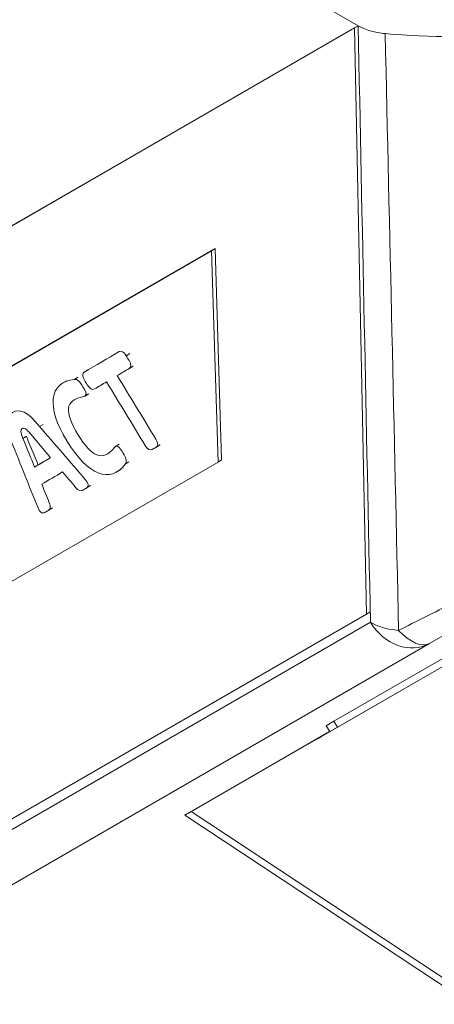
# Model space of a CAD drawing. Header units: millimetres. Extents: x 4 to 836, y 5 to 589.
# Tile 10 of 154: x 119 to 127, y 34 to 54. Entities that reach past the tile are written whole.
import ezdxf

# ---------------------------------------------------------------- set-up
doc = ezdxf.new("R2010")
doc.units = ezdxf.units.MM
doc.layers.add('1', color=7, linetype='Continuous', true_color=0xffffff)

msp = doc.modelspace()

# ---------------------------------------------------------------- linework, layer by layer
at = {"layer": '1', "color": 252, "linetype": 'Continuous', "lineweight": 18}
for p, q in [((67.307, 87.263), (125.642, 53.583)), ((132.067, 43.399), (125.149, 39.405)), ((129.098, 42.146), (127.1, 40.993)), ((127.1, 40.993), (116.332, 34.776)), ((124.99, 39.313), (125.149, 39.405)), ((124.99, 39.313), (125.062, 39.195))]:
    msp.add_line(p, q, dxfattribs=at)
at = {"layer": '1', "color": 18, "linetype": 'Continuous', "lineweight": 18}
for p, q in [((125.571, 53.539), (104.757, 41.537)), ((125.642, 53.583), (104.828, 41.581)), ((125.642, 53.583), (125.571, 53.539)), ((125.812, 41.588), (125.571, 53.539)), ((115.234, 35.489), (125.812, 41.588)), ((125.882, 41.631), (125.812, 41.588))]:
    msp.add_line(p, q, dxfattribs=at)
at = {"layer": '1', "color": 7, "linetype": 'Continuous', "lineweight": 18}
for p, q in [((122.723, 49.041), (110.605, 42.053)), ((122.652, 48.997), (110.606, 42.051)), ((122.652, 48.997), (122.723, 49.041)), ((122.785, 44.689), (122.652, 48.997)), ((122.856, 44.732), (122.723, 49.041)), ((112.766, 38.912), (122.785, 44.689)), ((122.785, 44.689), (122.856, 44.732))]:
    msp.add_line(p, q, dxfattribs=at)
at = {"layer": '1', "color": 5, "linetype": 'Continuous', "lineweight": 13}
for p, q in [((120.91, 46.855), (120.98, 46.899)), ((119.923, 46.417), (119.853, 46.374)), ((120.889, 44.649), (120.96, 44.693))]:
    msp.add_line(p, q, dxfattribs=at)
at = {"layer": '1', "color": 5, "linetype": 'Continuous', "lineweight": 18}
for p, q in [((120.131, 46.571), (120.042, 46.517)), ((120.965, 46.591), (121.053, 46.646)), ((119.687, 46.345), (119.598, 46.29)), ((120.056, 46.027), (120.145, 46.082)), ((119.141, 45.414), (119.212, 45.457)), ((118.8, 45.17), (118.871, 45.214)), ((120.768, 45.051), (120.679, 44.996)), ((121.511, 44.985), (121.6, 45.039)), ((119.04, 44.586), (119.111, 44.629)), ((120.718, 44.487), (120.806, 44.542)), ((120.092, 44.154), (120.18, 44.208)), ((119.318, 43.702), (119.407, 43.756))]:
    msp.add_line(p, q, dxfattribs=at)
at = {"layer": '1', "color": 27, "linetype": 'Continuous', "lineweight": 18}
for p, q in [((124.891, 39.096), (132.058, 43.221)), ((122.237, 37.567), (127.847, 40.795)), ((125.061, 39.198), (122.261, 37.581)), ((124.939, 39.126), (124.671, 38.97)), ((122.107, 37.492), (127.941, 33.636))]:
    msp.add_line(p, q, dxfattribs=at)
at = {"layer": '1', "color": 252, "linetype": 'Continuous', "lineweight": 13}
for p, q in [((115.325, 35.321), (125.893, 41.422)), ((125.149, 39.405), (125.221, 39.286))]:
    msp.add_line(p, q, dxfattribs=at)
at = {"layer": '1', "color": 27, "linetype": 'Continuous', "lineweight": 13}
for p, q in [((124.671, 38.97), (124.671, 38.969)), ((124.94, 39.124), (124.939, 39.126)), ((122.237, 37.567), (127.847, 33.86))]:
    msp.add_line(p, q, dxfattribs=at)
at = {"layer": '1', "color": 252, "linetype": 'Continuous', "lineweight": 18}
msp.add_ellipse((127.587, 58.584), major_axis=(9.05, 0), ratio=0.57735, start_param=4.55794, end_param=4.866838, dxfattribs=at)
at = {"layer": '1', "color": 252, "linetype": 'Continuous', "lineweight": 13}
for major_axis, ratio, start_param, end_param in [((0.5, -0.866), 0.8305, 4.737069, 6.283185), ((1, 0.02), 0.603936, 3.915106, 4.568406), ((0.5, -0.866), 0.464641, 5.184126, 6.283185)]:
    msp.add_ellipse((126.6, 41.859), major_axis=major_axis, ratio=ratio, start_param=start_param, end_param=end_param, dxfattribs=at)
at = {"layer": '1', "color": 27, "linetype": 'Continuous', "lineweight": 18}
for centre, major_axis, ratio, start_param, end_param in [((125.793, 39.618), (0.891, 0.514), 0.001023, 2.534827, 2.852453), ((125.952, 39.708), (1.299, 0.749), 0.000625, 2.971268, 3.757883), ((122.591, 37.771), (0.484, 0.279), 0.000683, 2.322281, 3.89186)]:
    msp.add_ellipse(centre, major_axis=major_axis, ratio=ratio, start_param=start_param, end_param=end_param, dxfattribs=at)
at = {"layer": '1', "color": 252, "linetype": 'Continuous', "lineweight": 13}
for points in [[(125.893, 41.422), (125.81, 45.475), (125.726, 49.529), (125.642, 53.583)], [(126.195, 53.421), (126.286, 49.366), (126.378, 45.312), (126.468, 41.258)]]:
    msp.add_open_spline(points, degree=3, dxfattribs=at)
at = {"layer": '1', "color": 252, "linetype": 'Continuous', "lineweight": 18}
msp.add_open_spline([(125.642, 53.583), (125.679, 53.561), (125.759, 53.522), (125.849, 53.49), (125.943, 53.463), (126.04, 53.44), (126.142, 53.425), (126.195, 53.421)], degree=3, knots=[0, 0, 0, 0, 0.25, 0.5, 0.5, 0.75, 1, 1, 1, 1], dxfattribs=at)
at = {"layer": '1', "color": 5, "linetype": 'Continuous', "lineweight": 18}
for points, knots in [([(120.508, 46.324), (120.426, 46.276), (120.344, 46.228), (120.261, 46.18), (120.216, 46.154), (120.164, 46.184), (120.115, 46.264), (120.097, 46.295), (120.078, 46.326), (120.059, 46.357), (120.01, 46.437), (120.008, 46.497), (120.053, 46.523), (120.29, 46.662), (120.527, 46.8), (120.764, 46.939), (120.809, 46.966), (120.861, 46.935), (120.91, 46.855)], [0, 0, 0, 0, 0.182671, 0.182671, 0.182671, 0.266478, 0.266478, 0.266478, 0.305409, 0.305409, 0.305409, 0.389366, 0.389366, 0.389366, 0.916165, 0.916165, 0.916165, 1, 1, 1, 1]), ([(120.91, 46.855), (120.928, 46.824), (120.947, 46.793), (120.966, 46.762), (121.015, 46.682), (121.017, 46.622), (120.972, 46.596), (120.89, 46.548), (120.808, 46.499), (120.725, 46.451)], [0, 0, 0, 0, 0.127562, 0.127562, 0.127562, 0.401794, 0.401794, 0.401794, 1, 1, 1, 1]), ([(120.889, 44.649), (120.589, 44.236), (120.12, 44.423), (119.271, 45.819), (119.33, 46.316), (119.853, 46.374)], [0, 0, 0, 0, 0.498009, 0.498009, 1, 1, 1, 1]), ([(119.853, 46.374), (119.905, 46.379), (119.953, 46.342), (119.998, 46.269), (120.016, 46.238), (120.035, 46.208), (120.053, 46.178), (120.107, 46.089), (120.1, 46.034), (120.038, 46.023), (119.649, 45.953), (119.647, 45.708), (120.201, 44.796), (120.421, 44.682), (120.669, 44.984), (120.708, 45.033), (120.761, 45.012), (120.815, 44.924), (120.833, 44.893), (120.852, 44.863), (120.87, 44.833), (120.915, 44.759), (120.924, 44.697), (120.889, 44.649)], [0, 0, 0, 0, 0.058732, 0.058732, 0.058732, 0.086494, 0.086494, 0.086494, 0.151998, 0.151998, 0.151998, 0.498094, 0.498094, 0.844051, 0.844051, 0.844051, 0.909595, 0.909595, 0.909595, 0.937357, 0.937357, 0.937357, 1, 1, 1, 1]), ([(120.725, 46.451), (120.988, 46.02), (121.25, 45.588), (121.513, 45.156), (121.561, 45.075), (121.564, 45.016), (121.519, 44.989), (121.493, 44.974), (121.467, 44.959), (121.441, 44.944), (121.396, 44.918), (121.344, 44.948), (121.295, 45.028), (121.033, 45.46), (120.77, 45.892), (120.508, 46.324)], [0, 0, 0, 0, 0.413825, 0.413825, 0.413825, 0.478125, 0.478125, 0.478125, 0.521836, 0.521836, 0.521836, 0.586136, 0.586136, 0.586136, 1, 1, 1, 1]), ([(119.184, 44.237), (119.236, 44.111), (119.288, 43.984), (119.339, 43.858), (119.371, 43.781), (119.367, 43.73), (119.325, 43.706), (119.299, 43.691), (119.273, 43.675), (119.247, 43.66), (119.196, 43.63), (119.139, 43.673), (119.102, 43.767), (118.927, 44.205), (118.752, 44.644), (118.576, 45.083), (118.428, 45.453), (118.434, 45.609), (118.738, 45.787), (118.883, 45.721), (119.141, 45.414)], [0, 0, 0, 0, 0.099151, 0.099151, 0.099151, 0.151582, 0.151582, 0.151582, 0.189943, 0.189943, 0.189943, 0.24874, 0.24874, 0.24874, 0.592414, 0.592414, 0.592414, 0.795994, 0.795994, 1, 1, 1, 1]), ([(118.957, 45.262), (118.865, 45.37), (118.824, 45.394), (118.745, 45.347), (118.747, 45.301), (118.8, 45.17)], [0, 0, 0, 0, 0.499807, 0.499807, 1, 1, 1, 1]), ([(119.141, 45.414), (119.452, 45.054), (119.762, 44.694), (120.072, 44.334), (120.138, 44.257), (120.149, 44.188), (120.099, 44.158), (120.072, 44.143), (120.046, 44.127), (120.019, 44.112), (119.978, 44.088), (119.93, 44.108), (119.876, 44.172)], [0, 0, 0, 0, 0.696265, 0.696265, 0.696265, 0.815256, 0.815256, 0.815256, 0.894008, 0.894008, 0.894008, 1, 1, 1, 1])]:
    msp.add_open_spline(points, degree=3, knots=knots, dxfattribs=at)
for points in [[(118.8, 45.17), (118.88, 44.975), (118.96, 44.78), (119.04, 44.586)], [(118.871, 45.214), (118.951, 45.019), (119.031, 44.824), (119.111, 44.629)], [(119.366, 44.777), (119.23, 44.938), (119.094, 45.1), (118.957, 45.262)], [(119.04, 44.586), (119.149, 44.649), (119.257, 44.713), (119.366, 44.777)], [(119.111, 44.629), (119.195, 44.679), (119.28, 44.729), (119.365, 44.778)], [(119.61, 44.487), (119.468, 44.404), (119.326, 44.32), (119.184, 44.237)], [(119.876, 44.172), (119.788, 44.277), (119.699, 44.382), (119.61, 44.487)]]:
    msp.add_open_spline(points, degree=3, dxfattribs=at)
at = {"layer": '1', "color": 252, "linetype": 'Continuous', "lineweight": 13}
msp.add_open_spline([(126.468, 41.258), (126.649, 41.349), (126.832, 41.44), (127.201, 41.627), (127.387, 41.721), (127.764, 41.914), (127.955, 42.011), (128.341, 42.21), (128.535, 42.31), (128.731, 42.412)], degree=3, knots=[0, 0, 0, 0, 0.25, 0.25, 0.5, 0.5, 0.75, 0.75, 1, 1, 1, 1], dxfattribs=at)

doc.saveas('drawing.dxf')
